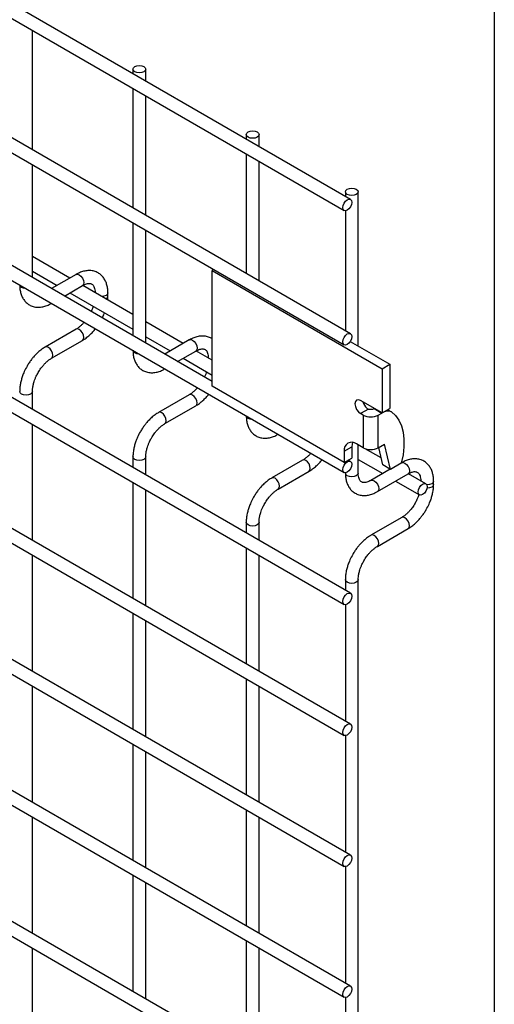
# Model space of a CAD drawing. Header units: inches. Extents: x 0.2 to 10.8, y 0.2 to 8.2.
# Tile 24 of 27: x 10.355 to 10.75, y 6.471 to 7.289. Entities that reach past the tile are written whole.
import ezdxf

# ---------------------------------------------------------------- set-up
doc = ezdxf.new("R2010")
doc.units = ezdxf.units.IN
doc.header["$MEASUREMENT"] = 0
doc.layers.add('TEXT', color=140, linetype='Continuous', lineweight=25)

msp = doc.modelspace()

# ---------------------------------------------------------------- linework, layer by layer
for p, q in [((10.63027, 7.13977), (9.03174, 8.06258)), ((9.02641, 8.05334), (10.62494, 7.13053)), ((10.63027, 7.02817), (9.03174, 7.95099)), ((9.02641, 7.94175), (10.62494, 7.01893)), ((9.02641, 7.8356), (10.62494, 6.91278)), ((10.51518, 6.98847), (9.13975, 7.78248)), ((10.63027, 6.81236), (9.03174, 7.73518)), ((9.02641, 7.72594), (10.62494, 6.80313)), ((10.63027, 6.70349), (9.03174, 7.62631)), ((9.02641, 7.61707), (10.62494, 6.69425)), ((10.63027, 6.59462), (9.03174, 7.51743)), ((9.02641, 7.5082), (10.62494, 6.58538)), ((10.63027, 6.48575), (9.03174, 7.40856)), ((9.02641, 7.39932), (10.62494, 6.47651)), ((10.63027, 6.37688), (9.03174, 7.29969)), ((9.02641, 7.29045), (10.62494, 6.36764)), ((10.36565, 7.18093), (10.36565, 7.28021)), ((10.44927, 7.24808), (10.44927, 7.24426)), ((10.45994, 7.2381), (10.45994, 7.24808)), ((10.44927, 7.23194), (10.44927, 7.13266)), ((10.45994, 7.12651), (10.45994, 7.22578)), ((10.54355, 7.19366), (10.54355, 7.18983)), ((10.55422, 7.18367), (10.55422, 7.19366)), ((10.54355, 7.17751), (10.54355, 7.07824)), ((10.55422, 7.07208), (10.55422, 7.17136)), ((10.36565, 7.07478), (10.36565, 7.16862)), ((10.62605, 7.14603), (10.62605, 7.14221)), ((10.63671, 7.01782), (10.63671, 7.14603)), ((10.62605, 7.13028), (10.62605, 7.03061)), ((10.44927, 7.12035), (10.44927, 7.02651)), ((10.45994, 7.02036), (10.45994, 7.11419)), ((10.39675, 7.07445), (10.36565, 7.0924)), ((10.36565, 7.08008), (10.38608, 7.06829)), ((10.51657, 7.08149), (10.51518, 7.08069)), ((10.51518, 6.98461), (10.51518, 7.08069)), ((10.51518, 7.08069), (10.6566, 6.99905)), ((10.40187, 7.07741), (10.38149, 7.06564)), ((10.39216, 7.05948), (10.40721, 7.06817)), ((10.44927, 7.04413), (10.40744, 7.06827)), ((10.39675, 7.06213), (10.44927, 7.03181)), ((10.4284, 7.05931), (10.4284, 7.06209)), ((10.40187, 7.03184), (10.37628, 7.01707)), ((10.49103, 7.02002), (10.45994, 7.03797)), ((10.38161, 7.00783), (10.40721, 7.02261)), ((10.45994, 7.02565), (10.48036, 7.01386)), ((10.49615, 7.02298), (10.47577, 7.01121)), ((10.63006, 7.02166), (10.66292, 7.00269)), ((10.48644, 7.00506), (10.50149, 7.01374)), ((10.49103, 7.0077), (10.51518, 6.99376)), ((10.51518, 7.00608), (10.50172, 7.01385)), ((10.6566, 6.99905), (10.66292, 7.00269)), ((10.6566, 6.99905), (10.6566, 6.9623)), ((10.66292, 7.00269), (10.66292, 6.96595)), ((10.62506, 6.92117), (10.51518, 6.98461)), ((10.36565, 6.96513), (10.36565, 6.9802)), ((10.49615, 6.97742), (10.47056, 6.96264)), ((10.47589, 6.9534), (10.50149, 6.96818)), ((10.6566, 6.9623), (10.63869, 6.97264)), ((10.64519, 6.96551), (10.63869, 6.96176)), ((10.65019, 6.966), (10.64994, 6.96587)), ((10.64994, 6.96587), (10.65627, 6.96222)), ((10.6566, 6.9623), (10.66292, 6.96595)), ((10.64076, 6.96056), (10.63869, 6.96176)), ((10.64076, 6.96056), (10.64076, 6.93334)), ((10.65339, 6.96056), (10.65627, 6.96222)), ((10.65339, 6.93334), (10.65339, 6.96056)), ((10.65627, 6.96222), (10.65651, 6.96235)), ((10.66124, 6.96498), (10.66446, 6.96312)), ((10.36565, 6.85625), (10.36565, 6.95281)), ((10.62506, 6.93054), (10.63138, 6.93418)), ((10.63138, 6.93418), (10.63138, 6.92482)), ((10.64076, 6.93334), (10.63534, 6.93647)), ((10.63671, 6.91228), (10.63671, 6.93568)), ((10.65588, 6.92485), (10.64258, 6.93253)), ((10.65339, 6.93334), (10.65863, 6.93636)), ((10.65726, 6.91902), (10.65382, 6.93359)), ((10.66357, 6.91537), (10.65863, 6.93636)), ((10.44927, 6.92577), (10.44927, 6.91686)), ((10.45994, 6.9107), (10.45994, 6.92577)), ((10.62506, 6.93054), (10.62506, 6.92117)), ((10.62506, 6.92117), (10.63138, 6.92482)), ((10.59043, 6.92299), (10.56484, 6.90821)), ((10.63027, 6.92202), (10.6284, 6.9231)), ((10.63671, 6.9236), (10.65714, 6.91181)), ((10.66357, 6.91537), (10.65726, 6.91902)), ((10.67253, 6.92054), (10.66357, 6.91537)), ((10.67293, 6.92093), (10.67258, 6.92072)), ((10.57017, 6.89897), (10.59577, 6.91375)), ((10.62605, 6.91254), (10.62605, 6.91228)), ((10.66344, 6.91545), (10.64733, 6.90615)), ((10.65267, 6.89691), (10.67826, 6.91169)), ((10.69302, 6.90341), (10.6785, 6.9118)), ((10.44927, 6.90454), (10.44927, 6.80798)), ((10.66781, 6.90565), (10.68769, 6.89418)), ((10.69946, 6.90283), (10.69946, 6.90561)), ((10.45994, 6.80183), (10.45994, 6.89838)), ((10.67293, 6.87537), (10.64733, 6.86059)), ((10.54355, 6.87134), (10.54355, 6.86243)), ((10.55422, 6.85627), (10.55422, 6.87134)), ((10.65267, 6.85135), (10.67826, 6.86613)), ((10.36565, 6.74738), (10.36565, 6.84394)), ((10.54355, 6.85011), (10.54355, 6.75356)), ((10.55422, 6.7474), (10.55422, 6.84396)), ((10.62605, 6.82372), (10.62605, 6.81481)), ((10.63671, 5.49423), (10.63671, 6.82372)), ((10.62605, 6.80288), (10.62605, 6.70593)), ((10.44927, 6.79567), (10.44927, 6.69911)), ((10.45994, 6.69295), (10.45994, 6.78951)), ((10.54355, 6.74124), (10.54355, 6.64469)), ((10.36565, 6.63851), (10.36565, 6.73507)), ((10.55422, 6.63853), (10.55422, 6.73508)), ((10.62605, 6.69401), (10.62605, 6.59706)), ((10.44927, 6.6868), (10.44927, 6.59024)), ((10.45994, 6.58408), (10.45994, 6.68064)), ((10.54355, 6.63237), (10.54355, 6.53581)), ((10.36565, 6.52964), (10.36565, 6.62619)), ((10.55422, 6.52966), (10.55422, 6.62621)), ((10.62605, 6.58514), (10.62605, 6.48819)), ((10.44927, 6.57792), (10.44927, 6.48137)), ((10.45994, 6.47521), (10.45994, 6.57177)), ((10.54355, 6.5235), (10.54355, 6.42694)), ((10.36565, 6.42077), (10.36565, 6.51732)), ((10.55422, 6.42078), (10.55422, 6.51734)), ((10.62605, 6.47626), (10.62605, 6.37932))]:
    msp.add_line(p, q)
at = {"flags": 128}
for points in [[(10.45837, 7.25026), (10.45953, 7.24926), (10.45994, 7.24808), (10.45953, 7.24691), (10.45837, 7.24591), (10.45664, 7.24524), (10.4546, 7.24501), (10.45256, 7.24524), (10.45083, 7.24591), (10.44967, 7.24691), (10.44927, 7.24808), (10.44967, 7.24926), (10.45083, 7.25026), (10.45256, 7.25093), (10.4546, 7.25116), (10.45664, 7.25093), (10.45837, 7.25026)], [(10.55265, 7.19583), (10.55381, 7.19484), (10.55422, 7.19366), (10.55381, 7.19248), (10.55265, 7.19148), (10.55092, 7.19081), (10.54888, 7.19058), (10.54684, 7.19081), (10.54511, 7.19148), (10.54396, 7.19248), (10.54355, 7.19366), (10.54396, 7.19484), (10.54511, 7.19583), (10.54684, 7.1965), (10.54888, 7.19674), (10.55092, 7.1965), (10.55265, 7.19583)], [(10.63515, 7.14821), (10.63631, 7.14721), (10.63671, 7.14603), (10.63631, 7.14486), (10.63515, 7.14386), (10.63342, 7.14319), (10.63138, 7.14295), (10.62934, 7.14319), (10.62761, 7.14386), (10.62645, 7.14486), (10.62605, 7.14603), (10.62645, 7.14721), (10.62761, 7.14821), (10.62934, 7.14888), (10.63138, 7.14911), (10.63342, 7.14888), (10.63515, 7.14821)], [(10.63138, 7.13732), (10.63109, 7.13549), (10.63027, 7.13361), (10.62905, 7.13196), (10.62761, 7.13079), (10.62616, 7.13029), (10.62494, 7.13053), (10.62412, 7.13147), (10.62384, 7.13297), (10.62412, 7.1348), (10.62494, 7.13669), (10.62616, 7.13834), (10.62761, 7.1395), (10.62905, 7.14), (10.63027, 7.13977), (10.63109, 7.13883), (10.63138, 7.13732)], [(10.40187, 7.07741), (10.4031, 7.07764), (10.40454, 7.07714)], [(10.40454, 7.07714), (10.40598, 7.07598), (10.40721, 7.07433), (10.40802, 7.07244), (10.40831, 7.07061), (10.40802, 7.06911), (10.40721, 7.06817), (10.40721, 7.06817)], [(10.35655, 7.06659), (10.35539, 7.06758), (10.35499, 7.06862)], [(10.36008, 7.06569), (10.35828, 7.06592), (10.35655, 7.06659)], [(10.4284, 7.06208), (10.42799, 7.06091), (10.42684, 7.05991), (10.42511, 7.05924), (10.42347, 7.05902)], [(10.40831, 7.02505), (10.40802, 7.02688), (10.40721, 7.02876), (10.40598, 7.03041), (10.40454, 7.03158), (10.4031, 7.03208), (10.40187, 7.03184)], [(10.40721, 7.02261), (10.40721, 7.02261), (10.40802, 7.02355), (10.40831, 7.02505)], [(10.49615, 7.02298), (10.49738, 7.02322), (10.49882, 7.02271)], [(10.49882, 7.02271), (10.50026, 7.02155), (10.50149, 7.0199), (10.5023, 7.01802), (10.50259, 7.01618), (10.5023, 7.01468), (10.50149, 7.01374), (10.50149, 7.01374)], [(10.63138, 7.02573), (10.63109, 7.0239), (10.63027, 7.02201), (10.62905, 7.02036), (10.62761, 7.0192), (10.62616, 7.0187), (10.62494, 7.01893), (10.62412, 7.01988), (10.62384, 7.02138), (10.62412, 7.02321), (10.62494, 7.02509), (10.62616, 7.02674), (10.62761, 7.02791), (10.62905, 7.02841), (10.63027, 7.02817), (10.63109, 7.02723), (10.63138, 7.02573)], [(10.37894, 7.0168), (10.3775, 7.0173), (10.37628, 7.01707), (10.37626, 7.01706)], [(10.3816, 7.00782), (10.38161, 7.00783), (10.38243, 7.00877), (10.38271, 7.01027), (10.38243, 7.0121), (10.38161, 7.01399), (10.38038, 7.01564), (10.37894, 7.0168)], [(10.45083, 7.01216), (10.44967, 7.01316), (10.44927, 7.01419)], [(10.45436, 7.01126), (10.45256, 7.01149), (10.45083, 7.01216)], [(10.36565, 6.98021), (10.36565, 6.9802), (10.36525, 6.97902), (10.36409, 6.97802), (10.36236, 6.97735), (10.36032, 6.97712), (10.35828, 6.97735), (10.35655, 6.97802), (10.35539, 6.97902), (10.35499, 6.9802), (10.35499, 6.98021)], [(10.50259, 6.97062), (10.5023, 6.97245), (10.50149, 6.97434), (10.50026, 6.97599), (10.49882, 6.97715), (10.49738, 6.97765), (10.49615, 6.97742)], [(10.50149, 6.96818), (10.50149, 6.96818), (10.5023, 6.96912), (10.50259, 6.97062)], [(10.63869, 6.97264), (10.63688, 6.97327), (10.63535, 6.97297), (10.63433, 6.9718), (10.63397, 6.96992), (10.63433, 6.96763), (10.63535, 6.96527), (10.63688, 6.96321), (10.63869, 6.96176)], [(10.47322, 6.96237), (10.47178, 6.96288), (10.47056, 6.96264), (10.47054, 6.96263)], [(10.47588, 6.9534), (10.47589, 6.9534), (10.47671, 6.95434), (10.47699, 6.95584), (10.47671, 6.95768), (10.47589, 6.95956), (10.47467, 6.96121), (10.47322, 6.96237)], [(10.54511, 6.95773), (10.54396, 6.95873), (10.54356, 6.95977)], [(10.54864, 6.95683), (10.54684, 6.95706), (10.54511, 6.95773)], [(10.66446, 6.96312), (10.66783, 6.9601), (10.6706, 6.95625), (10.6727, 6.95164), (10.67412, 6.94636), (10.67481, 6.9405), (10.67478, 6.93417), (10.67401, 6.92748), (10.67253, 6.92054)], [(10.63195, 6.93776), (10.63158, 6.93638), (10.63138, 6.93418)], [(10.45994, 6.92578), (10.45994, 6.92577), (10.45953, 6.92459), (10.45837, 6.92359), (10.45664, 6.92292), (10.4546, 6.92269), (10.45256, 6.92292), (10.45083, 6.92359), (10.44967, 6.92459), (10.44927, 6.92577), (10.44927, 6.92579)], [(10.59687, 6.91619), (10.59658, 6.91803), (10.59577, 6.91991), (10.59454, 6.92156), (10.5931, 6.92272), (10.59166, 6.92323), (10.59043, 6.92299)], [(10.59577, 6.91375), (10.59577, 6.91375), (10.59658, 6.91469), (10.59687, 6.91619)], [(10.63138, 6.91958), (10.63109, 6.91775), (10.63027, 6.91586), (10.62905, 6.91421), (10.62761, 6.91305), (10.62616, 6.91255), (10.62494, 6.91278), (10.62412, 6.91373), (10.62384, 6.91523), (10.62412, 6.91706), (10.62494, 6.91894), (10.62616, 6.92059), (10.62761, 6.92176), (10.62905, 6.92226), (10.63027, 6.92202), (10.63109, 6.92108), (10.63138, 6.91958)], [(10.67293, 6.92093), (10.67415, 6.92117), (10.6756, 6.92066)], [(10.6756, 6.92066), (10.67704, 6.9195), (10.67826, 6.91785), (10.67908, 6.91596), (10.67937, 6.91413), (10.67908, 6.91263), (10.67826, 6.91169), (10.67826, 6.91169)], [(10.5675, 6.90795), (10.56606, 6.90845), (10.56484, 6.90821), (10.56482, 6.9082)], [(10.57016, 6.89897), (10.57017, 6.89897), (10.57099, 6.89991), (10.57127, 6.90142), (10.57099, 6.90325), (10.57017, 6.90513), (10.56895, 6.90678), (10.5675, 6.90795)], [(10.62761, 6.91011), (10.62645, 6.91111), (10.62605, 6.91228)], [(10.63671, 6.91228), (10.63631, 6.91111), (10.63515, 6.91011), (10.63342, 6.90944), (10.63138, 6.90921), (10.62934, 6.90944), (10.62761, 6.91011)], [(10.64735, 6.90616), (10.64856, 6.90639), (10.65, 6.90589)], [(10.65, 6.90589), (10.65144, 6.90472), (10.65267, 6.90307), (10.65348, 6.90119), (10.65377, 6.89935), (10.65348, 6.89785), (10.65269, 6.89693)], [(10.69412, 6.90097), (10.69384, 6.89914), (10.69302, 6.89726), (10.69179, 6.89561), (10.69035, 6.89444), (10.68891, 6.89394), (10.68768, 6.89418), (10.68687, 6.89512), (10.68658, 6.89662), (10.68687, 6.89845), (10.68768, 6.90034), (10.68891, 6.90199), (10.69035, 6.90315), (10.69179, 6.90365), (10.69302, 6.90341), (10.69384, 6.90247), (10.69412, 6.90097)], [(10.69946, 6.9056), (10.69905, 6.90443), (10.69789, 6.90343), (10.69616, 6.90277), (10.69412, 6.90253), (10.69381, 6.90254)], [(10.69946, 6.90282), (10.69905, 6.90166), (10.69789, 6.90066), (10.69616, 6.89999), (10.69412, 6.89976), (10.69399, 6.89976)], [(10.67937, 6.86857), (10.67908, 6.8704), (10.67826, 6.87229), (10.67704, 6.87394), (10.6756, 6.8751), (10.67415, 6.8756), (10.67293, 6.87537)], [(10.55422, 6.87135), (10.55422, 6.87134), (10.55381, 6.87016), (10.55265, 6.86916), (10.55092, 6.8685), (10.54888, 6.86826), (10.54684, 6.8685), (10.54511, 6.86916), (10.54396, 6.87016), (10.54355, 6.87134), (10.54355, 6.87136)], [(10.67826, 6.86613), (10.67826, 6.86613), (10.67908, 6.86707), (10.67937, 6.86857)], [(10.65, 6.86032), (10.64856, 6.86083), (10.64733, 6.86059), (10.64732, 6.86058)], [(10.65266, 6.85134), (10.65267, 6.85135), (10.65348, 6.85229), (10.65377, 6.85379), (10.65348, 6.85562), (10.65267, 6.85751), (10.65144, 6.85916), (10.65, 6.86032)], [(10.63671, 6.82373), (10.63671, 6.82372), (10.63631, 6.82254), (10.63515, 6.82154), (10.63342, 6.82087), (10.63138, 6.82064), (10.62934, 6.82087), (10.62761, 6.82154), (10.62645, 6.82254), (10.62605, 6.82372), (10.62605, 6.82373)], [(10.63138, 6.80992), (10.63109, 6.80809), (10.63027, 6.80621), (10.62905, 6.80456), (10.62761, 6.80339), (10.62616, 6.80289), (10.62494, 6.80313), (10.62412, 6.80407), (10.62384, 6.80557), (10.62412, 6.8074), (10.62494, 6.80929), (10.62616, 6.81094), (10.62761, 6.8121), (10.62905, 6.8126), (10.63027, 6.81236), (10.63109, 6.81142), (10.63138, 6.80992)], [(10.63138, 6.70105), (10.63109, 6.69922), (10.63027, 6.69733), (10.62905, 6.69568), (10.62761, 6.69452), (10.62616, 6.69402), (10.62494, 6.69425), (10.62412, 6.6952), (10.62384, 6.6967), (10.62412, 6.69853), (10.62494, 6.70041), (10.62616, 6.70206), (10.62761, 6.70323), (10.62905, 6.70373), (10.63027, 6.70349), (10.63109, 6.70255), (10.63138, 6.70105)], [(10.63138, 6.59218), (10.63109, 6.59035), (10.63027, 6.58846), (10.62905, 6.58681), (10.62761, 6.58565), (10.62616, 6.58514), (10.62494, 6.58538), (10.62412, 6.58632), (10.62384, 6.58782), (10.62412, 6.58966), (10.62494, 6.59154), (10.62616, 6.59319), (10.62761, 6.59436), (10.62905, 6.59486), (10.63027, 6.59462), (10.63109, 6.59368), (10.63138, 6.59218)], [(10.63138, 6.48331), (10.63109, 6.48147), (10.63027, 6.47959), (10.62905, 6.47794), (10.62761, 6.47677), (10.62616, 6.47627), (10.62494, 6.47651), (10.62412, 6.47745), (10.62384, 6.47895), (10.62412, 6.48078), (10.62494, 6.48267), (10.62616, 6.48432), (10.62761, 6.48548), (10.62905, 6.48599), (10.63027, 6.48575), (10.63109, 6.48481), (10.63138, 6.48331)]]:
    msp.add_lwpolyline(points, dxfattribs=at)
for centre, radius, start, end in [((10.42545, 7.05978), 0.00298, 296.52336, 350.80925), ((10.65119, 6.97443), 0.011, 195.15455, 228.63963), ((10.64706, 6.97242), 0.00715, 254.89325, 293.76365), ((10.64708, 6.97275), 0.01373, 242.60967, 297.39033), ((10.66126, 6.95625), 0.00758, 65.02423, 117.66493), ((10.63133, 6.93155), 0.00635, 50.79671, 189.21404), ((10.64708, 6.94553), 0.01373, 242.60967, 297.39033)]:
    msp.add_arc(centre, radius, start, end)
for points, knots in [([(10.42836, 7.06207), (10.42835, 7.06286), (10.42835, 7.06482), (10.42787, 7.06779), (10.42693, 7.07093), (10.42548, 7.07381), (10.42351, 7.07635), (10.42099, 7.07844), (10.4179, 7.07996), (10.41446, 7.0807), (10.41087, 7.08065), (10.40734, 7.07989), (10.40431, 7.07878), (10.40252, 7.07772), (10.40188, 7.07734)], [0, 0, 0, 0, 0.055592, 0.138527, 0.222447, 0.30698, 0.392218, 0.479262, 0.570513, 0.669513, 0.760726, 0.854051, 0.947574, 1, 1, 1, 1]), ([(10.35503, 7.06878), (10.35503, 7.06801), (10.35503, 7.06605), (10.35551, 7.0631), (10.35644, 7.05994), (10.35789, 7.05705), (10.35985, 7.0545), (10.36236, 7.0524), (10.36544, 7.05086), (10.36887, 7.0501), (10.37246, 7.05012), (10.376, 7.05086), (10.37907, 7.05198), (10.38091, 7.05305), (10.3816, 7.05346)], [0, 0, 0, 0, 0.054399, 0.137173, 0.220932, 0.305308, 0.390376, 0.477209, 0.568163, 0.66675, 0.757718, 0.850824, 0.944202, 1, 1, 1, 1]), ([(10.4072, 7.06815), (10.40777, 7.06846), (10.40899, 7.06913), (10.4107, 7.06972), (10.41229, 7.07001), (10.41361, 7.06997), (10.41472, 7.06966), (10.41559, 7.0691), (10.41643, 7.06807), (10.41713, 7.06662), (10.41757, 7.06465), (10.41778, 7.06309), (10.41773, 7.06214), (10.41772, 7.06208)], [0, 0, 0, 0, 0.076341, 0.164647, 0.254489, 0.348472, 0.453572, 0.589697, 0.695681, 0.796643, 0.895926, 0.994247, 1, 1, 1, 1]), ([(10.42821, 7.05629), (10.42829, 7.05693), (10.42841, 7.05796), (10.42837, 7.05893), (10.42836, 7.05929)], [0, 0, 0, 0, 0.629491, 1, 1, 1, 1]), ([(10.41624, 7.05088), (10.41602, 7.05025), (10.41554, 7.04887), (10.41495, 7.04742), (10.41454, 7.04663), (10.41451, 7.04658)], [0, 0, 0, 0, 0.4389224, 0.9649493, 1, 1, 1, 1]), ([(10.42373, 7.04126), (10.42402, 7.04182), (10.42465, 7.043), (10.42525, 7.04442), (10.42555, 7.04526), (10.42562, 7.04547)], [0, 0, 0, 0, 0.408976, 0.858362, 1, 1, 1, 1]), ([(10.40866, 7.03764), (10.40843, 7.03737), (10.40761, 7.0364), (10.40608, 7.03493), (10.40412, 7.0333), (10.40268, 7.03227), (10.40196, 7.03191), (10.40188, 7.03186)], [0, 0, 0, 0, 0.106378, 0.380972, 0.668987, 0.961945, 1, 1, 1, 1]), ([(10.4072, 7.02267), (10.40768, 7.02294), (10.40925, 7.02379), (10.41174, 7.0257), (10.41453, 7.02821), (10.4166, 7.03041), (10.41769, 7.03179), (10.41804, 7.03223)], [0, 0, 0, 0, 0.12332, 0.400048, 0.657251, 0.892098, 1, 1, 1, 1]), ([(10.51518, 7.0239), (10.51421, 7.02444), (10.51218, 7.02557), (10.50874, 7.02626), (10.50516, 7.02623), (10.50162, 7.02547), (10.49859, 7.02435), (10.49681, 7.02329), (10.49616, 7.02291)], [0, 0, 0, 0, 0.1721416, 0.3629686, 0.5387858, 0.7186747, 0.8989461, 1, 1, 1, 1]), ([(10.37628, 7.017), (10.37584, 7.01676), (10.3743, 7.01594), (10.37184, 7.01405), (10.36902, 7.01154), (10.36668, 7.00903), (10.36467, 7.00655), (10.36285, 7.00403), (10.36173, 7.00216), (10.36116, 7.00121)], [0, 0, 0, 0, 0.076054, 0.263021, 0.437352, 0.597786, 0.719603, 0.857444, 1, 1, 1, 1]), ([(10.44931, 7.01435), (10.44931, 7.01358), (10.44931, 7.01163), (10.44979, 7.00867), (10.45072, 7.00551), (10.45217, 7.00263), (10.45413, 7.00008), (10.45664, 6.99797), (10.45972, 6.99643), (10.46315, 6.99567), (10.46674, 6.99569), (10.47028, 6.99643), (10.47336, 6.99755), (10.47519, 6.99863), (10.47588, 6.99903)], [0, 0, 0, 0, 0.054399, 0.137173, 0.220932, 0.305308, 0.390376, 0.477209, 0.568163, 0.66675, 0.757718, 0.850824, 0.944202, 1, 1, 1, 1]), ([(10.50148, 7.01372), (10.50205, 7.01403), (10.50327, 7.01471), (10.50499, 7.01529), (10.50657, 7.01558), (10.50789, 7.01554), (10.509, 7.01523), (10.50987, 7.01467), (10.51071, 7.01364), (10.51141, 7.01219), (10.51186, 7.01022), (10.51206, 7.00866), (10.51201, 7.00771), (10.512, 7.00766)], [0, 0, 0, 0, 0.0763405, 0.1646466, 0.2544891, 0.3484721, 0.4535719, 0.5896971, 0.6956808, 0.7966431, 0.8959258, 0.9942469, 1, 1, 1, 1]), ([(10.37039, 6.99588), (10.37113, 6.99708), (10.37217, 6.99877), (10.37392, 7.00104), (10.37546, 7.00283), (10.37735, 7.00472), (10.37932, 7.00634), (10.38078, 7.00738), (10.38151, 7.00776), (10.3816, 7.00781)], [0, 0, 0, 0, 0.233186, 0.328025, 0.483332, 0.641352, 0.807119, 0.975755, 1, 1, 1, 1]), ([(10.36116, 7.00121), (10.36034, 6.9997), (10.35919, 6.99757), (10.35782, 6.99432), (10.35682, 6.99152), (10.3559, 6.9882), (10.35528, 6.98479), (10.35497, 6.98208), (10.35502, 6.98059), (10.35503, 6.98021)], [0, 0, 0, 0, 0.22114, 0.311302, 0.459898, 0.612592, 0.774999, 0.943044, 1, 1, 1, 1]), ([(10.36567, 6.98021), (10.36569, 6.98099), (10.36573, 6.98261), (10.3662, 6.98538), (10.36691, 6.98806), (10.36779, 6.99053), (10.36887, 6.99308), (10.36983, 6.99485), (10.37039, 6.99588)], [0, 0, 0, 0, 0.169323, 0.352373, 0.534052, 0.667576, 0.805635, 1, 1, 1, 1]), ([(10.51052, 6.99645), (10.5103, 6.99582), (10.50982, 6.99444), (10.50923, 6.99299), (10.50882, 6.9922), (10.50879, 6.99215)], [0, 0, 0, 0, 0.438922, 0.964949, 1, 1, 1, 1]), ([(10.50294, 6.98321), (10.50271, 6.98294), (10.50189, 6.98198), (10.50036, 6.9805), (10.4984, 6.97887), (10.49696, 6.97785), (10.49624, 6.97748), (10.49616, 6.97744)], [0, 0, 0, 0, 0.106378, 0.380972, 0.668987, 0.961945, 1, 1, 1, 1]), ([(10.50148, 6.96824), (10.50196, 6.96851), (10.50354, 6.96936), (10.50602, 6.97127), (10.50881, 6.97379), (10.51088, 6.97599), (10.51197, 6.97737), (10.51232, 6.9778)], [0, 0, 0, 0, 0.12332, 0.400048, 0.657251, 0.892098, 1, 1, 1, 1]), ([(10.47056, 6.96257), (10.47012, 6.96233), (10.46858, 6.96151), (10.46612, 6.95963), (10.4633, 6.95711), (10.46096, 6.95461), (10.45895, 6.95212), (10.45713, 6.9496), (10.45601, 6.94773), (10.45544, 6.94679)], [0, 0, 0, 0, 0.076054, 0.263021, 0.437352, 0.597786, 0.719603, 0.857444, 1, 1, 1, 1]), ([(10.54359, 6.95993), (10.54359, 6.95915), (10.54359, 6.9572), (10.54407, 6.95424), (10.545, 6.95109), (10.54645, 6.9482), (10.54841, 6.94565), (10.55092, 6.94354), (10.554, 6.942), (10.55743, 6.94124), (10.56102, 6.94127), (10.56456, 6.942), (10.56764, 6.94312), (10.56947, 6.9442), (10.57016, 6.9446)], [0, 0, 0, 0, 0.054399, 0.137173, 0.220932, 0.305308, 0.390376, 0.477209, 0.568163, 0.66675, 0.757718, 0.850824, 0.944202, 1, 1, 1, 1]), ([(10.46467, 6.94145), (10.46541, 6.94265), (10.46646, 6.94434), (10.4682, 6.94661), (10.46974, 6.94841), (10.47163, 6.95029), (10.4736, 6.95191), (10.47506, 6.95296), (10.47579, 6.95333), (10.47588, 6.95338)], [0, 0, 0, 0, 0.233186, 0.328025, 0.483332, 0.641352, 0.807119, 0.975755, 1, 1, 1, 1]), ([(10.45544, 6.94679), (10.45462, 6.94527), (10.45347, 6.94314), (10.4521, 6.93989), (10.4511, 6.9371), (10.45018, 6.93378), (10.44956, 6.93036), (10.44925, 6.92766), (10.4493, 6.92616), (10.44931, 6.92579)], [0, 0, 0, 0, 0.22114, 0.311302, 0.459898, 0.612592, 0.774999, 0.943044, 1, 1, 1, 1]), ([(10.45995, 6.92578), (10.45997, 6.92656), (10.46001, 6.92818), (10.46048, 6.93095), (10.46119, 6.93363), (10.46207, 6.93611), (10.46315, 6.93866), (10.46411, 6.94042), (10.46467, 6.94145)], [0, 0, 0, 0, 0.169323, 0.352373, 0.534052, 0.667576, 0.805635, 1, 1, 1, 1]), ([(10.59722, 6.92879), (10.59699, 6.92852), (10.59617, 6.92755), (10.59464, 6.92607), (10.59268, 6.92445), (10.59124, 6.92342), (10.59052, 6.92305), (10.59044, 6.92301)], [0, 0, 0, 0, 0.106378, 0.380972, 0.668987, 0.961945, 1, 1, 1, 1]), ([(10.69941, 6.90559), (10.69941, 6.90638), (10.69941, 6.90835), (10.69893, 6.91131), (10.69799, 6.91445), (10.69653, 6.91733), (10.69457, 6.91987), (10.69205, 6.92196), (10.68896, 6.92348), (10.68552, 6.92422), (10.68193, 6.92417), (10.6784, 6.92342), (10.67537, 6.9223), (10.67358, 6.92124), (10.67294, 6.92086)], [0, 0, 0, 0, 0.055592, 0.138527, 0.222447, 0.30698, 0.392218, 0.479262, 0.570513, 0.669513, 0.760726, 0.854051, 0.947574, 1, 1, 1, 1]), ([(10.59576, 6.91382), (10.59624, 6.91408), (10.59782, 6.91493), (10.6003, 6.91684), (10.60309, 6.91936), (10.60516, 6.92156), (10.60626, 6.92294), (10.6066, 6.92337)], [0, 0, 0, 0, 0.12332, 0.400048, 0.657251, 0.892098, 1, 1, 1, 1]), ([(10.56485, 6.90815), (10.5644, 6.90791), (10.56286, 6.90708), (10.5604, 6.9052), (10.55758, 6.90268), (10.55524, 6.90018), (10.55323, 6.89769), (10.55141, 6.89517), (10.55029, 6.89331), (10.54972, 6.89236)], [0, 0, 0, 0, 0.076054, 0.263021, 0.437352, 0.597786, 0.719603, 0.857444, 1, 1, 1, 1]), ([(10.62609, 6.9123), (10.62609, 6.91153), (10.62609, 6.90957), (10.62657, 6.90662), (10.6275, 6.90346), (10.62894, 6.90057), (10.63091, 6.89803), (10.63342, 6.89592), (10.6365, 6.89438), (10.63993, 6.89362), (10.64352, 6.89364), (10.64706, 6.89438), (10.65013, 6.8955), (10.65197, 6.89658), (10.65266, 6.89698)], [0, 0, 0, 0, 0.054399, 0.137173, 0.220932, 0.305308, 0.390376, 0.477209, 0.568163, 0.66675, 0.757718, 0.850824, 0.944202, 1, 1, 1, 1]), ([(10.64734, 6.90617), (10.64678, 6.90586), (10.64555, 6.90519), (10.64384, 6.9046), (10.64224, 6.9043), (10.6409, 6.90433), (10.63978, 6.90464), (10.6389, 6.90519), (10.63805, 6.90621), (10.63735, 6.90766), (10.63688, 6.90962), (10.63667, 6.91121), (10.63672, 6.9122), (10.63673, 6.9123)], [0, 0, 0, 0, 0.074998, 0.163123, 0.252752, 0.346417, 0.450906, 0.585388, 0.69188, 0.792764, 0.891893, 0.99007, 1, 1, 1, 1]), ([(10.67826, 6.91167), (10.67883, 6.91198), (10.68005, 6.91266), (10.68176, 6.91324), (10.68334, 6.91353), (10.68467, 6.91349), (10.68578, 6.91318), (10.68664, 6.91262), (10.68749, 6.91159), (10.68818, 6.91014), (10.68863, 6.90817), (10.68884, 6.90661), (10.68878, 6.90566), (10.68878, 6.90561)], [0, 0, 0, 0, 0.0763405, 0.1646466, 0.2544891, 0.3484721, 0.4535719, 0.5896971, 0.6956808, 0.7966431, 0.8959258, 0.9942469, 1, 1, 1, 1]), ([(10.69332, 6.88191), (10.69413, 6.88342), (10.69528, 6.88554), (10.69664, 6.88879), (10.69764, 6.89158), (10.69856, 6.89489), (10.69917, 6.8983), (10.69947, 6.90098), (10.69942, 6.90246), (10.69941, 6.90282)], [0, 0, 0, 0, 0.221656, 0.312031, 0.460973, 0.614018, 0.776796, 0.945225, 1, 1, 1, 1]), ([(10.54972, 6.89236), (10.5489, 6.89085), (10.54775, 6.88872), (10.54638, 6.88546), (10.54538, 6.88267), (10.54446, 6.87935), (10.54384, 6.87593), (10.54353, 6.87323), (10.54358, 6.87174), (10.54359, 6.87136)], [0, 0, 0, 0, 0.22114, 0.311302, 0.459898, 0.612592, 0.774999, 0.943044, 1, 1, 1, 1]), ([(10.55895, 6.88703), (10.55969, 6.88823), (10.56074, 6.88992), (10.56248, 6.89219), (10.56402, 6.89398), (10.56591, 6.89586), (10.56788, 6.89749), (10.56934, 6.89853), (10.57007, 6.8989), (10.57016, 6.89895)], [0, 0, 0, 0, 0.233186, 0.328025, 0.483332, 0.641352, 0.807119, 0.975755, 1, 1, 1, 1]), ([(10.68726, 6.89431), (10.68706, 6.89371), (10.68659, 6.89236), (10.68556, 6.88997), (10.68462, 6.88824), (10.68408, 6.88724)], [0, 0, 0, 0, 0.251754, 0.569445, 1, 1, 1, 1]), ([(10.55423, 6.87135), (10.55425, 6.87213), (10.55429, 6.87376), (10.55476, 6.87652), (10.55548, 6.8792), (10.55635, 6.88168), (10.55743, 6.88423), (10.55839, 6.88599), (10.55895, 6.88703)], [0, 0, 0, 0, 0.169323, 0.352373, 0.534052, 0.667576, 0.805635, 1, 1, 1, 1]), ([(10.68408, 6.88724), (10.68334, 6.88605), (10.6823, 6.88436), (10.68057, 6.8821), (10.67903, 6.88031), (10.67714, 6.87844), (10.67518, 6.87683), (10.67374, 6.8758), (10.67302, 6.87543), (10.67294, 6.87539)], [0, 0, 0, 0, 0.233782, 0.328863, 0.484551, 0.642939, 0.809069, 0.978049, 1, 1, 1, 1]), ([(10.67825, 6.86619), (10.67874, 6.86646), (10.68031, 6.86731), (10.6828, 6.86922), (10.68559, 6.87173), (10.6879, 6.87422), (10.6899, 6.87671), (10.69168, 6.87919), (10.69278, 6.88102), (10.69332, 6.88191)], [0, 0, 0, 0, 0.083305, 0.27024, 0.443986, 0.60263, 0.72518, 0.864959, 1, 1, 1, 1]), ([(10.64734, 6.86052), (10.6469, 6.86028), (10.64536, 6.85946), (10.6429, 6.85758), (10.64007, 6.85506), (10.63774, 6.85255), (10.63572, 6.85007), (10.63391, 6.84755), (10.63278, 6.84568), (10.63221, 6.84473)], [0, 0, 0, 0, 0.076054, 0.263021, 0.437352, 0.597786, 0.719603, 0.857444, 1, 1, 1, 1]), ([(10.64145, 6.8394), (10.64219, 6.8406), (10.64323, 6.84229), (10.64497, 6.84456), (10.64651, 6.84636), (10.64841, 6.84824), (10.65038, 6.84986), (10.65183, 6.85091), (10.65257, 6.85128), (10.65266, 6.85133)], [0, 0, 0, 0, 0.233186, 0.328025, 0.483332, 0.641352, 0.807119, 0.975755, 1, 1, 1, 1]), ([(10.63221, 6.84473), (10.63139, 6.84322), (10.63024, 6.84109), (10.62888, 6.83784), (10.62787, 6.83504), (10.62695, 6.83172), (10.62633, 6.82831), (10.62603, 6.82561), (10.62608, 6.82411), (10.62609, 6.82374)], [0, 0, 0, 0, 0.22114, 0.311302, 0.459898, 0.612592, 0.774999, 0.943044, 1, 1, 1, 1]), ([(10.63673, 6.82373), (10.63675, 6.82451), (10.63679, 6.82613), (10.63726, 6.8289), (10.63797, 6.83158), (10.63885, 6.83406), (10.63993, 6.83661), (10.64089, 6.83837), (10.64145, 6.8394)], [0, 0, 0, 0, 0.169323, 0.352373, 0.534052, 0.667576, 0.805635, 1, 1, 1, 1])]:
    msp.add_open_spline(points, degree=3, knots=knots)
msp.add_open_spline([(10.64392, 6.96617), (10.64428, 6.96586), (10.64471, 6.96564), (10.64519, 6.96551)], degree=3)
at = {"layer": 'TEXT'}
msp.add_line((10.75, 8.25), (10.75, 0.25), dxfattribs=at)

doc.saveas('drawing.dxf')
